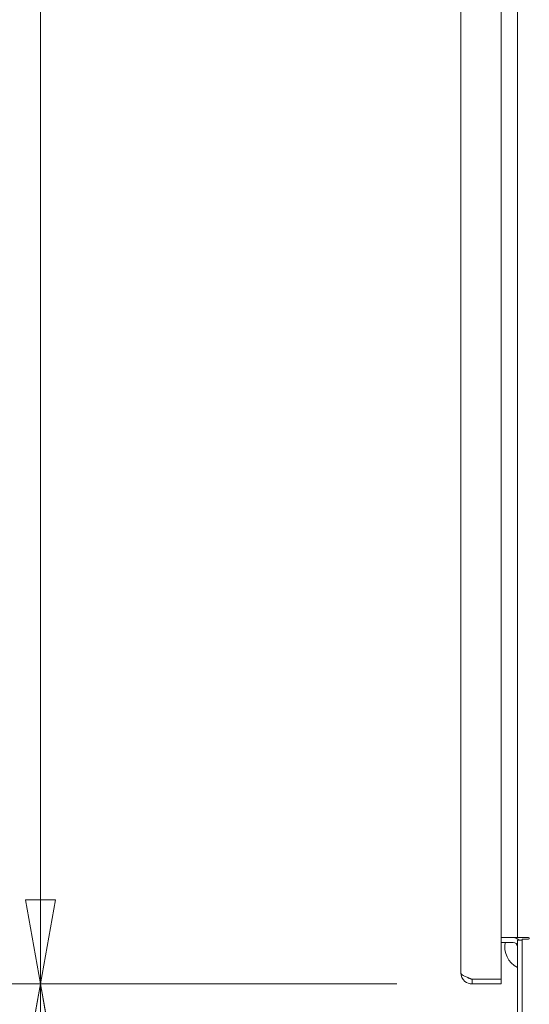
# Model space of a CAD drawing. Header units: inches. Extents: x 16 to 427, y 4 to 276.
# Tile 85 of 111: x 310 to 321, y 124 to 145. Entities that reach past the tile are written whole.
import ezdxf

# ---------------------------------------------------------------- set-up
doc = ezdxf.new("R2010")
doc.units = ezdxf.units.IN
doc.header["$LTSCALE"] = 26
doc.header["$MEASUREMENT"] = 0
doc.layers.get('0').update_dxf_attribs({"lineweight": 0})
doc.layers.add('Dimension (ANSI)', color=7, linetype='Continuous', lineweight=5)
doc.layers.add('Visible (ANSI)', color=7, linetype='Continuous', lineweight=5)
doc.styles.add('ROMANS', font='tahoma.ttf')
doc.dimstyles.new('Default (ANSI)', dxfattribs={"dimscale": 26, "dimtxt": 0.07, "dimasz": 0.07, "dimexe": 0.125, "dimexo": 0.0625, "dimgap": 0.031496, "dimtad": 0, "dimtih": 1, "dimtoh": 1, "dimrnd": 1e-08, "dimzin": 0, "dimdsep": 46, "dimtxsty": 'ROMANS', "dimblk": 'Filled-1', "dimcen": 0.09, "dimdle": 0.393701, "dimclrd": 256, "dimclre": 256, "dimclrt": 256, "dimadec": 0, "dimazin": 0, "dimtfac": 0.928571, "dimtofl": 0, "dimtmove": 0, "dimatfit": 3, "dimfxl": 1, "dimtolj": 1, "dimtzin": 0, "dimlwd": -1, "dimlwe": -1, "dimarcsym": 0})

# ---------------------------------------------------------------- blocks, each defined once
blk = doc.blocks.new('Filled-1')
at = {"color": 0}
for p, q in [((0, 0), (-1, 0.179)), ((-1, 0.179), (-1, -0.179)), ((-1, 0), (0, 0)), ((-1, -0.179), (0, 0))]:
    blk.add_line(p, q, dxfattribs=at)
at = {"color": 0, "flags": 128}
blk.add_lwpolyline([(-1, -0.179), (0, 0), (-1, 0.179), (-1, -0.179)], dxfattribs=at)
at = {"color": 0}
blk.add_solid([(-1, -0.179), (0, 0), (-1, 0.179), (-1, -0.179)], dxfattribs=at)
blk = doc.blocks.new('*D20')
at = {"layer": 'Defpoints', "color": 0, "transparency": 16777216}
for p in [(310.161, 124.39), (319.493, 124.39), (320.715, 118.015)]:
    blk.add_point(p, dxfattribs=at)
at = {"layer": 'Dimension (ANSI)', "transparency": 16777216}
for p, q in [((317.868, 124.39), (306.911, 124.39)), ((310.161, 119.835), (310.161, 122.57)), ((319.09, 118.015), (306.911, 118.015)), ((310.161, 114.92), (310.161, 118.015)), ((308.341, 114.92), (310.161, 114.92))]:
    blk.add_line(p, q, dxfattribs=at)
at = {"layer": 'Dimension (ANSI)', "transparency": 16777216, "xscale": 1.820000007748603, "yscale": 1.820000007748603, "zscale": 1.820000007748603}
for p, rotation in [((310.161, 124.39), 90), ((310.161, 118.015), 270)]:
    blk.add_blockref('Filled-1', p, dxfattribs=dict(at, rotation=rotation))
at = {"layer": 'Dimension (ANSI)', "transparency": 16777216, "insert": (304.267, 114.92), "char_height": 1.82, "attachment_point": 5, "style": 'ROMANS'}
blk.add_mtext('\\A1;(6.38)', dxfattribs=at)
blk = doc.blocks.new('*D21')
at = {"layer": 'Defpoints', "color": 0, "transparency": 16777216}
for p in [(310.161, 205.765), (319.493, 205.765), (319.493, 124.39)]:
    blk.add_point(p, dxfattribs=at)
at = {"layer": 'Dimension (ANSI)', "transparency": 16777216}
for p, q in [((317.868, 205.765), (306.911, 205.765)), ((310.161, 203.945), (310.161, 169.914)), ((310.161, 126.21), (310.161, 160.242)), ((317.868, 124.39), (306.911, 124.39))]:
    blk.add_line(p, q, dxfattribs=at)
at = {"layer": 'Dimension (ANSI)', "transparency": 16777216, "xscale": 1.820000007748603, "yscale": 1.820000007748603, "zscale": 1.820000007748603}
for p, rotation in [((310.161, 205.765), 90), ((310.161, 124.39), 270)]:
    blk.add_blockref('Filled-1', p, dxfattribs=dict(at, rotation=rotation))
at = {"layer": 'Dimension (ANSI)', "transparency": 16777216, "insert": (310.161, 165.078), "char_height": 1.82, "attachment_point": 5, "style": 'ROMANS'}
blk.add_mtext('\\A1;81.37\\PDOOR\\PHEIGHT', dxfattribs=at)

msp = doc.modelspace()

# ---------------------------------------------------------------- linework, layer by layer
at = {"layer": 'Visible (ANSI)'}
for p, q in [((320.1254, 205.6626), (320.1254, 124.493)), ((319.2504, 124.633), (319.2504, 205.5227)), ((320.4727, 125.3903), (320.4727, 204.7653)), ((320.1254, 125.3903), (320.3789, 125.3903)), ((320.3789, 125.3903), (320.4727, 125.3903)), ((320.4727, 125.3903), (320.7153, 125.3903)), ((320.4727, 125.3393), (320.5747, 125.3393)), ((320.4727, 125.3393), (320.4727, 118.258)), ((320.7153, 125.3591), (320.5747, 125.3591)), ((320.5747, 125.3591), (320.5747, 118.1173)), ((320.1254, 125.2883), (320.3789, 125.2883)), ((320.1254, 124.493), (319.493, 124.493)), ((319.493, 124.4923), (320.1254, 124.4923)), ((319.493, 124.4923), (319.493, 124.3903)), ((320.1254, 124.4923), (320.1254, 124.3903)), ((319.493, 124.3903), (320.1254, 124.3903))]:
    msp.add_line(p, q, dxfattribs=at)
for centre, radius, start, end in [((320.3789, 125.1946), 0.1957, 47.68574, 90), ((320.7153, 125.3747), 0.0156, 270, 90), ((320.7012, 125.1901), 0.5, 168.66418, 242.7986), ((320.3789, 125.1946), 0.0938, 0, 90)]:
    msp.add_arc(centre, radius, start, end, dxfattribs=at)
for points, knots in [([(319.2504, 124.633), (319.2504, 124.5611), (319.2843, 124.4899), (319.3401, 124.4446), (319.3829, 124.4098), (319.4379, 124.3903), (319.493, 124.3903)], [0, 0, 0, 0, 0.8887074, 0.8887074, 0.8887074, 1.5707963, 1.5707963, 1.5707963, 1.5707963]), ([(319.493, 124.493), (319.4212, 124.5194), (319.35, 124.5458), (319.3047, 124.5722), (319.2699, 124.5925), (319.2504, 124.6127), (319.2504, 124.633)], [0, 0, 0, 0, 0.8887074, 0.8887074, 0.8887074, 1.5707963, 1.5707963, 1.5707963, 1.5707963]), ([(319.3989, 124.5286), (319.4052, 124.5229), (319.412, 124.5177), (319.4193, 124.5132), (319.4413, 124.4997), (319.4672, 124.4923), (319.493, 124.4923)], [0.83656317, 0.83656317, 0.83656317, 0.83656317, 1.01853754, 1.01853754, 1.01853754, 1.57079633, 1.57079633, 1.57079633, 1.57079633])]:
    msp.add_open_spline(points, degree=3, knots=knots, dxfattribs=at)

# ---------------------------------------------------------------- dimensions: what is measured, and where the dimension line sits
at = {"layer": 'Dimension (ANSI)'}
for base, p1, p2, angle, text, override, picture, middle in [((310.1607111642, 205.7653390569), (319.4930385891, 124.3903390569), (319.4930385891, 205.7653390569), 90, '<>\\PDOOR\\PHEIGHT', {"dimgap": 0.031496, "dimdec": 2, "dimtol": 0, "dimlim": 0, "dimtp": 0, "dimtm": 0, "dimtdec": 2, "dimatfit": 1}, '*D21', (310.1607111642, 165.0778390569)), ((310.1607111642, 124.3903390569), (320.7152885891, 118.0153390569), (319.4930385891, 124.3903390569), 270, '(<>)', {"dimgap": 0.031496, "dimdec": 2, "dimtol": 0, "dimlim": 0, "dimtp": 0, "dimtm": 0, "dimtdec": 2, "dimtmove": 1, "dimatfit": 2}, '*D20', (310.0461467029, 114.920028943))]:
    dim = msp.add_linear_dim(base=base, p1=p1, p2=p2, angle=angle, text=text, dimstyle='Default (ANSI)', override=override, dxfattribs=at)
    dim.commit()
    dim.dimension.update_dxf_attribs({"geometry": picture, "text_midpoint": middle, "dimtype": 160})

doc.saveas('drawing.dxf')
